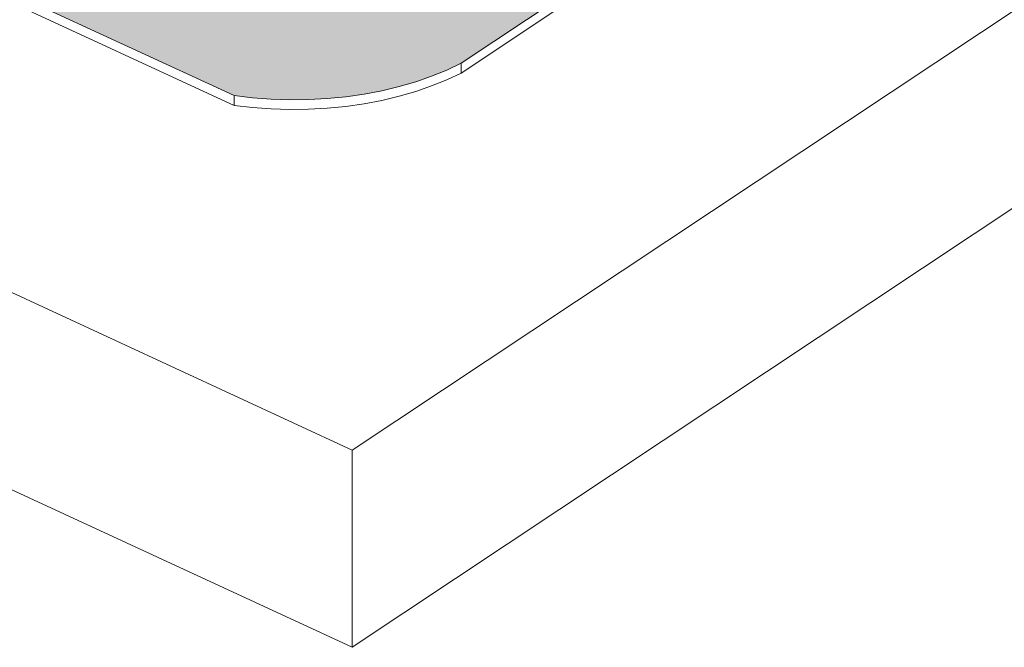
# Model space of a CAD drawing. Header units: millimetres. Extents: x -46876 to 9452, y -13755 to 24767.
# Tile 13 of 55: x -11976 to -3529, y -13755 to -8375. Entities that reach past the tile are written whole.
import ezdxf

# ---------------------------------------------------------------- set-up
doc = ezdxf.new("R2010")
doc.units = ezdxf.units.MM
doc.layers.add('A-FLOR', color=192, linetype='Continuous', lineweight=9)
doc.layers.add('A-FLOR-PATT', color=8, linetype='Continuous', lineweight=9)

msp = doc.modelspace()

# ---------------------------------------------------------------- hatches: boundary and pattern name
at = {"layer": 'A-FLOR-PATT'}
msp.add_hatch(color=256, dxfattribs=at).paths.add_polyline_path([(-9658.5, -9061.3), (-9497.3, -9059.3), (-9308, -9047.7), (-9153.6, -9031.5), (-9021.9, -9012.7), (-8869.3, -8983.9), (-8721.1, -8948.7), (-8578.2, -8907.4), (-8441.5, -8860.1), (-8311.7, -8807.1), (-8189.5, -8748.8), (5156, 111.2), (4426.6, 448), (4030.9, 185.3), (4024.5, 353.9), (4020.1, 518), (509.6, -1812.6), (509.6, -1849.3), (226.2, -2037.5), (193.6, -2022.4), (-8736, -7950.7), (-8736, -7987.4), (-9019.4, -8175.6), (-9052, -8160.5), (-9176, -8242.9), (-10336.6, -7706.9), (-10336.6, -7742.9), (-10402.2, -7784.8), (-10477.4, -7749), (-10475.9, -7694.9), (-10455, -7681), (-10455, -7652.2), (-10746.5, -7517.6), (-10746.5, -7492.3), (-11630.3, -7084.2), (-11652.7, -7099.1), (-13380.6, -6301.1), (-13382.1, -6275.2), (-14264.4, -5867.7), (-14318.8, -5903.9), (-14439.1, -5849.9), (-15495.9, -6551.5), (-10137.1, -9026.2), (-9979.4, -9044.7), (-9819.5, -9056.4)], flags=0)

# ---------------------------------------------------------------- linework, layer by layer
at = {"layer": 'A-FLOR'}
for p, q in [((-8189.5, -8748.8), (5156, 111.2)), ((-8189.5, -8832.1), (5156, 27.9)), ((-9122.5, -12064.1), (8340.8, -470.3)), ((8340.8, -2160.7), (-9122.5, -13754.5)), ((-15495.9, -6551.5), (-10137.1, -9026.2)), ((-15495.9, -6634.7), (-10137.1, -9109.5)), ((-17704.3, -8100.9), (-9122.5, -12064.1)), ((-8189.5, -8748.8), (-8189.5, -8832.1)), ((-10137.1, -9026.2), (-10137.1, -9109.5)), ((-9122.5, -13754.5), (-17704.3, -9791.3)), ((-9122.5, -12064.1), (-9122.5, -13754.5))]:
    msp.add_line(p, q, dxfattribs=at)
for points in [[(-10137.1, -9026.2, 0), (-9979.4, -9044.7, 0), (-9819.5, -9056.4, 0), (-9658.5, -9061.3, 0), (-9497.3, -9059.3, 0), (-9336.9, -9050.5, 0), (-9178.1, -9035, 0), (-9021.9, -9012.7, 0), (-8869.3, -8983.9, 0), (-8721.1, -8948.7, 0), (-8578.2, -8907.4, 0), (-8441.5, -8860.1, 0), (-8311.7, -8807.1, 0), (-8189.5, -8748.8, 0)], [(-10137.1, -9109.5, 0), (-9979.4, -9128, 0), (-9819.5, -9139.6, 0), (-9658.5, -9144.5, 0), (-9497.3, -9142.6, 0), (-9336.9, -9133.8, 0), (-9178.1, -9118.2, 0), (-9021.9, -9096, 0), (-8869.3, -9067.2, 0), (-8721.1, -9032, 0), (-8578.2, -8990.6, 0), (-8441.5, -8943.3, 0), (-8311.7, -8890.4, 0), (-8189.5, -8832.1, 0)]]:
    msp.add_polyline3d(points, dxfattribs=at)

doc.saveas('drawing.dxf')
